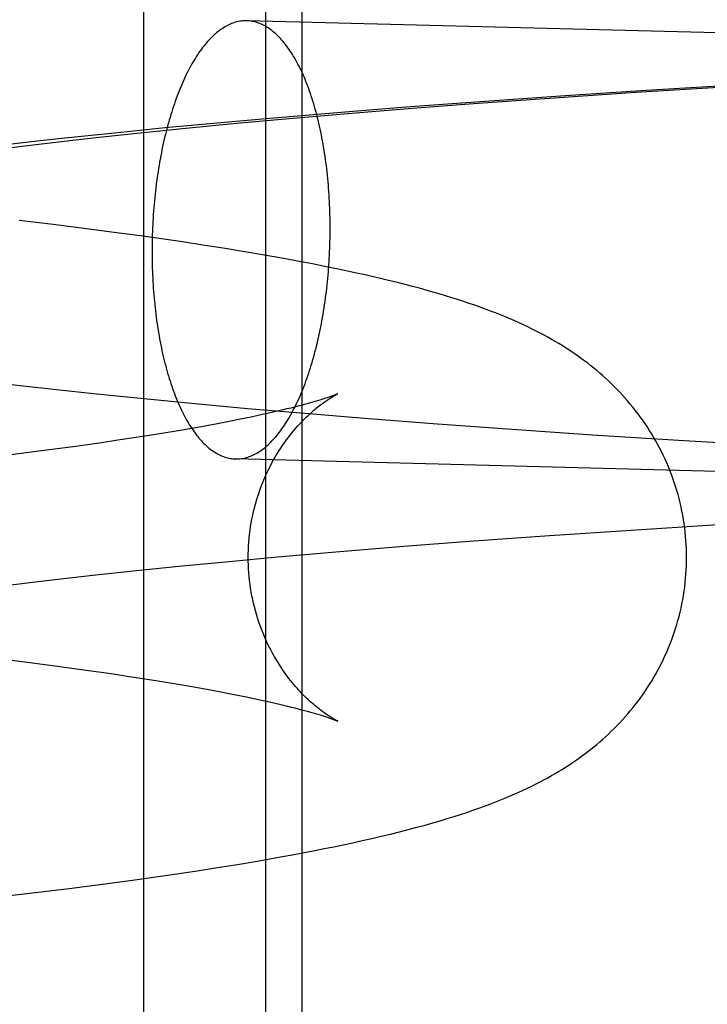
# Model space of a CAD drawing. Header units: inches. Extents: x 0 to 268, y 0 to 174.
# Tile 22 of 79: x 86.0413 to 86.1025, y 88.5235 to 88.6112. Entities that reach past the tile are written whole.
import ezdxf

# ---------------------------------------------------------------- set-up
doc = ezdxf.new("R2010")
doc.units = ezdxf.units.IN
doc.header["$LTSCALE"] = 14.749625
doc.header["$MEASUREMENT"] = 0
doc.linetypes.add('HIDDEN', pattern=[0.2, 0.1, -0.1])
doc.layers.add('DEFAULT_2', color=8, linetype='HIDDEN')

msp = doc.modelspace()

# ---------------------------------------------------------------- linework, layer by layer
at = {"layer": 'DEFAULT_2', "color": 8, "linetype": 'HIDDEN'}
for p, q in [((86.052353, 88.620207), (86.052353, 88.463957)), ((86.063189, 88.620207), (86.063189, 88.463957)), ((86.066423, 88.620207), (86.066423, 88.463957)), ((86.268949, 88.605685), (86.061527, 88.611058)), ((86.106012, 88.605384), (86.097054, 88.604846)), ((86.088864, 88.604214), (86.096146, 88.604702)), ((86.097054, 88.604846), (86.08943, 88.604352)), ((86.096146, 88.604702), (86.104759, 88.605236)), ((86.081888, 88.603826), (86.075687, 88.603365)), ((86.075874, 88.603253), (86.081711, 88.6037)), ((86.081711, 88.6037), (86.088864, 88.604214)), ((86.08943, 88.604352), (86.081888, 88.603826)), ((86.069582, 88.602881), (86.063589, 88.602376)), ((86.064621, 88.602308), (86.070171, 88.602788)), ((86.075687, 88.603365), (86.069582, 88.602881)), ((86.070171, 88.602788), (86.075874, 88.603253)), ((86.058885, 88.601956), (86.05427, 88.601522)), ((86.05611, 88.601508), (86.060305, 88.601912)), ((86.063589, 88.602376), (86.058885, 88.601956)), ((86.060305, 88.601912), (86.064621, 88.602308)), ((86.049752, 88.601074), (86.045336, 88.600611)), ((86.048122, 88.600675), (86.052046, 88.601095)), ((86.05427, 88.601522), (86.049752, 88.601074)), ((86.052046, 88.601095), (86.05611, 88.601508)), ((86.042094, 88.600254), (86.038916, 88.599888)), ((86.045336, 88.600611), (86.042094, 88.600254)), ((86.042522, 88.600034), (86.045278, 88.600356)), ((86.045278, 88.600356), (86.048122, 88.600675)), ((86.039859, 88.599709), (86.042522, 88.600034)), ((86.044299, 88.592928), (86.04127, 88.593291)), ((86.047267, 88.592556), (86.044299, 88.592928)), ((86.050174, 88.592174), (86.047267, 88.592556)), ((86.052077, 88.591914), (86.050174, 88.592174)), ((86.053953, 88.591649), (86.052077, 88.591914)), ((86.055802, 88.591378), (86.053953, 88.591649)), ((86.057624, 88.591102), (86.055802, 88.591378)), ((86.059419, 88.59082), (86.057624, 88.591102)), ((86.061186, 88.590531), (86.059419, 88.59082)), ((86.06293, 88.590234), (86.061186, 88.590531)), ((86.064659, 88.589928), (86.06293, 88.590234)), ((86.038222, 88.578962), (86.041381, 88.578594)), ((86.041381, 88.578594), (86.044603, 88.578236)), ((86.044603, 88.578236), (86.047887, 88.577886)), ((86.047887, 88.577886), (86.052356, 88.577432)), ((86.052356, 88.577432), (86.056924, 88.576993)), ((86.056924, 88.576993), (86.061583, 88.576568)), ((86.061583, 88.576568), (86.066327, 88.576157)), ((86.060966, 88.575597), (86.059967, 88.575399)), ((86.061908, 88.575791), (86.060966, 88.575597)), ((86.062793, 88.57598), (86.061908, 88.575791)), ((86.063621, 88.576164), (86.062793, 88.57598)), ((86.064392, 88.576342), (86.063621, 88.576164)), ((86.066327, 88.576157), (86.072364, 88.575662)), ((86.072364, 88.575662), (86.078505, 88.57519)), ((86.056642, 88.574785), (86.055427, 88.574576)), ((86.057804, 88.574993), (86.056642, 88.574785)), ((86.058913, 88.575197), (86.057804, 88.574993)), ((86.059967, 88.575399), (86.058913, 88.575197)), ((86.078505, 88.57519), (86.084733, 88.574738)), ((86.084733, 88.574738), (86.092298, 88.574226)), ((86.051476, 88.573939), (86.050061, 88.573725)), ((86.052843, 88.574152), (86.051476, 88.573939)), ((86.05416, 88.574365), (86.052843, 88.574152)), ((86.055427, 88.574576), (86.05416, 88.574365)), ((86.092298, 88.574226), (86.099933, 88.573743)), ((86.046318, 88.573188), (86.043938, 88.572867)), ((86.048598, 88.57351), (86.046318, 88.573188)), ((86.050061, 88.573725), (86.048598, 88.57351)), ((86.099933, 88.573743), (86.108888, 88.57322)), ((86.041462, 88.572547), (86.038894, 88.572229)), ((86.043938, 88.572867), (86.041462, 88.572547)), ((86.26794, 88.566698), (86.060517, 88.572071)), ((86.095742, 88.565742), (86.104346, 88.566277)), ((86.081326, 88.564738), (86.088468, 88.565253)), ((86.088468, 88.565253), (86.095742, 88.565742)), ((86.069807, 88.563824), (86.075499, 88.564289)), ((86.075499, 88.564289), (86.081326, 88.564738)), ((86.059964, 88.562946), (86.06427, 88.563342)), ((86.06427, 88.563342), (86.069807, 88.563824)), ((86.051729, 88.562129), (86.055781, 88.562542)), ((86.055781, 88.562542), (86.059964, 88.562946)), ((86.044984, 88.561389), (86.047818, 88.561708)), ((86.047818, 88.561708), (86.051729, 88.562129)), ((86.039587, 88.560741), (86.042239, 88.561066)), ((86.042239, 88.561066), (86.044984, 88.561389)), ((86.039929, 88.554238), (86.042457, 88.55392)), ((86.042457, 88.55392), (86.044891, 88.5536)), ((86.044891, 88.5536), (86.047228, 88.553279)), ((86.047228, 88.553279), (86.049464, 88.552958)), ((86.049464, 88.552958), (86.050897, 88.552744)), ((86.050897, 88.552744), (86.052282, 88.552531)), ((86.052282, 88.552531), (86.053617, 88.552318)), ((86.053617, 88.552318), (86.054903, 88.552107)), ((86.054903, 88.552107), (86.056138, 88.551897)), ((86.056138, 88.551897), (86.057321, 88.551689)), ((86.057321, 88.551689), (86.058451, 88.551483)), ((86.058451, 88.551483), (86.059526, 88.55128)), ((86.059526, 88.55128), (86.060547, 88.551081)), ((86.060547, 88.551081), (86.061512, 88.550886)), ((86.061512, 88.550886), (86.06242, 88.550695)), ((86.06242, 88.550695), (86.063272, 88.550509)), ((86.065895, 88.536893), (86.067583, 88.537216)), ((86.060715, 88.535985), (86.062468, 88.53628)), ((86.062468, 88.53628), (86.064193, 88.536582)), ((86.064193, 88.536582), (86.065895, 88.536893)), ((86.055298, 88.535142), (86.05713, 88.535417)), ((86.05713, 88.535417), (86.058935, 88.535698)), ((86.058935, 88.535698), (86.060715, 88.535985)), ((86.048679, 88.534222), (86.051557, 88.534608)), ((86.051557, 88.534608), (86.053441, 88.534872)), ((86.053441, 88.534872), (86.055298, 88.535142)), ((86.039677, 88.533119), (86.042737, 88.533477)), ((86.042737, 88.533477), (86.045739, 88.533845)), ((86.045739, 88.533845), (86.048679, 88.534222))]:
    msp.add_line(p, q, dxfattribs=at)
for points in [[(86.06151, 88.611058), (86.061388, 88.611059), (86.061266, 88.611054), (86.061144, 88.611045), (86.061022, 88.611031), (86.0609, 88.611013), (86.060778, 88.61099), (86.060656, 88.610963), (86.060534, 88.610931), (86.060413, 88.610894), (86.060291, 88.610853), (86.06017, 88.610807), (86.060049, 88.610756), (86.059928, 88.610701), (86.059807, 88.610642), (86.059687, 88.610578), (86.059566, 88.610509), (86.059447, 88.610436), (86.059327, 88.610359), (86.059208, 88.610277), (86.05909, 88.61019), (86.058972, 88.610099), (86.058854, 88.610004), (86.058737, 88.609905), (86.058621, 88.609801), (86.058505, 88.609692), (86.058389, 88.60958), (86.058274, 88.609463), (86.05816, 88.609342), (86.058047, 88.609217), (86.057934, 88.609087), (86.057822, 88.608953), (86.057711, 88.608816), (86.057601, 88.608674), (86.057491, 88.608528), (86.057382, 88.608378), (86.057274, 88.608224), (86.057167, 88.608066), (86.057061, 88.607904), (86.056956, 88.607739), (86.056852, 88.607569), (86.056748, 88.607396), (86.056646, 88.607219), (86.056545, 88.607038), (86.056445, 88.606854), (86.056346, 88.606666), (86.056248, 88.606474), (86.056151, 88.606279), (86.056056, 88.60608), (86.055961, 88.605878), (86.055868, 88.605672), (86.055776, 88.605464), (86.055685, 88.605251), (86.055596, 88.605036), (86.055507, 88.604817), (86.05542, 88.604596), (86.055335, 88.604371), (86.05525, 88.604143), (86.055168, 88.603912), (86.055086, 88.603678), (86.055006, 88.603442), (86.054927, 88.603202), (86.05485, 88.60296), (86.054774, 88.602715), (86.0547, 88.602468), (86.054627, 88.602217), (86.054556, 88.601965), (86.054486, 88.60171), (86.054418, 88.601452), (86.054352, 88.601192), (86.054287, 88.60093), (86.054223, 88.600666), (86.054161, 88.600399), (86.054101, 88.60013), (86.054043, 88.59986), (86.053986, 88.599587), (86.053931, 88.599312), (86.053877, 88.599036), (86.053825, 88.598758), (86.053775, 88.598478), (86.053727, 88.598196), (86.05368, 88.597913), (86.053635, 88.597629), (86.053592, 88.597343), (86.05355, 88.597055), (86.053511, 88.596767), (86.053473, 88.596477), (86.053437, 88.596186), (86.053402, 88.595893), (86.05337, 88.5956), (86.053339, 88.595306), (86.05331, 88.595011), (86.053283, 88.594715), (86.053258, 88.594418), (86.053235, 88.594121), (86.053213, 88.593823), (86.053194, 88.593525), (86.053176, 88.593226), (86.05316, 88.592927), (86.053146, 88.592627), (86.053134, 88.592327), (86.053123, 88.592027), (86.053115, 88.591727), (86.053108, 88.591427), (86.053104, 88.591126), (86.053101, 88.590826), (86.0531, 88.590526)], [(86.068944, 88.592603), (86.068943, 88.592902), (86.068941, 88.593202), (86.068936, 88.593501), (86.068929, 88.593799), (86.068921, 88.594097), (86.068911, 88.594395), (86.068898, 88.594691), (86.068884, 88.594987), (86.068868, 88.595282), (86.068851, 88.595577), (86.068831, 88.59587), (86.068809, 88.596162), (86.068786, 88.596453), (86.068761, 88.596743), (86.068734, 88.597032), (86.068705, 88.59732), (86.068674, 88.597606), (86.068642, 88.597891), (86.068608, 88.598174), (86.068572, 88.598455), (86.068534, 88.598735), (86.068494, 88.599014), (86.068453, 88.59929), (86.068409, 88.599565), (86.068364, 88.599838), (86.068318, 88.600109), (86.068269, 88.600377), (86.068219, 88.600644), (86.068167, 88.600909), (86.068114, 88.601171), (86.068059, 88.601431), (86.068002, 88.601689), (86.067943, 88.601944), (86.067883, 88.602197), (86.067821, 88.602447), (86.067758, 88.602695), (86.067693, 88.60294), (86.067626, 88.603183), (86.067558, 88.603423), (86.067488, 88.603659), (86.067417, 88.603893), (86.067344, 88.604125), (86.06727, 88.604353), (86.067194, 88.604578), (86.067117, 88.6048), (86.067038, 88.605019), (86.066958, 88.605234), (86.066877, 88.605447), (86.066794, 88.605656), (86.06671, 88.605861), (86.066624, 88.606064), (86.066537, 88.606263), (86.066449, 88.606458), (86.066359, 88.60665), (86.066269, 88.606839), (86.066176, 88.607023), (86.066083, 88.607204), (86.065989, 88.607382), (86.065893, 88.607555), (86.065796, 88.607725), (86.065698, 88.607891), (86.065599, 88.608053), (86.065499, 88.608211), (86.065398, 88.608366), (86.065296, 88.608516), (86.065193, 88.608662), (86.065088, 88.608804), (86.064983, 88.608943), (86.064877, 88.609076), (86.06477, 88.609206), (86.064662, 88.609332), (86.064553, 88.609453), (86.064444, 88.609571), (86.064333, 88.609684), (86.064222, 88.609792), (86.06411, 88.609896), (86.063997, 88.609996), (86.063884, 88.610092), (86.06377, 88.610183), (86.063655, 88.61027), (86.06354, 88.610352), (86.063424, 88.61043), (86.063307, 88.610504), (86.06319, 88.610572), (86.063073, 88.610637), (86.062955, 88.610697), (86.062836, 88.610752), (86.062717, 88.610803), (86.062598, 88.610849), (86.062478, 88.610891), (86.062358, 88.610928), (86.062237, 88.61096), (86.062117, 88.610988), (86.061996, 88.611012), (86.061875, 88.61103), (86.061753, 88.611044), (86.061632, 88.611054), (86.061527, 88.611058)], [(86.060534, 88.572071), (86.060656, 88.572071), (86.060778, 88.572075), (86.0609, 88.572084), (86.061022, 88.572098), (86.061144, 88.572116), (86.061266, 88.572139), (86.061388, 88.572166), (86.06151, 88.572199), (86.061632, 88.572235), (86.061753, 88.572277), (86.061875, 88.572322), (86.061996, 88.572373), (86.062117, 88.572428), (86.062237, 88.572487), (86.062358, 88.572551), (86.062478, 88.57262), (86.062598, 88.572693), (86.062717, 88.572771), (86.062836, 88.572853), (86.062955, 88.572939), (86.063073, 88.57303), (86.06319, 88.573125), (86.063307, 88.573225), (86.063424, 88.573329), (86.06354, 88.573437), (86.063655, 88.573549), (86.06377, 88.573666), (86.063884, 88.573787), (86.063997, 88.573913), (86.06411, 88.574042), (86.064222, 88.574176), (86.064333, 88.574314), (86.064444, 88.574455), (86.064553, 88.574601), (86.064662, 88.574751), (86.06477, 88.574905), (86.064877, 88.575063), (86.064983, 88.575225), (86.065088, 88.575391), (86.065193, 88.57556), (86.065296, 88.575733), (86.065398, 88.57591), (86.065499, 88.576091), (86.065599, 88.576276), (86.065698, 88.576464), (86.065796, 88.576655), (86.065893, 88.576851), (86.065989, 88.577049), (86.066083, 88.577251), (86.066176, 88.577457), (86.066269, 88.577666), (86.066359, 88.577878), (86.066449, 88.578093), (86.066537, 88.578312), (86.066624, 88.578534), (86.06671, 88.578758), (86.066794, 88.578986), (86.066877, 88.579217), (86.066958, 88.579451), (86.067038, 88.579688), (86.067117, 88.579927), (86.067194, 88.580169), (86.06727, 88.580414), (86.067344, 88.580662), (86.067417, 88.580912), (86.067488, 88.581165), (86.067558, 88.58142), (86.067626, 88.581677), (86.067693, 88.581937), (86.067758, 88.582199), (86.067821, 88.582464), (86.067883, 88.58273), (86.067943, 88.582999), (86.068002, 88.58327), (86.068059, 88.583542), (86.068114, 88.583817), (86.068167, 88.584093), (86.068219, 88.584371), (86.068269, 88.584651), (86.068318, 88.584933), (86.068364, 88.585216), (86.068409, 88.5855), (86.068453, 88.585786), (86.068494, 88.586074), (86.068534, 88.586363), (86.068572, 88.586652), (86.068608, 88.586944), (86.068642, 88.587236), (86.068674, 88.587529), (86.068705, 88.587823), (86.068734, 88.588118), (86.068761, 88.588414), (86.068786, 88.588711), (86.068809, 88.589008), (86.068831, 88.589306), (86.068851, 88.589604), (86.068868, 88.589903), (86.068884, 88.590203), (86.068898, 88.590502), (86.068911, 88.590802), (86.068921, 88.591102), (86.068929, 88.591402), (86.068936, 88.591703), (86.068941, 88.592003), (86.068943, 88.592303), (86.068944, 88.592603)], [(86.0531, 88.590526), (86.053101, 88.590227), (86.053104, 88.589927), (86.053108, 88.589628), (86.053115, 88.58933), (86.053123, 88.589032), (86.053134, 88.588735), (86.053146, 88.588438), (86.05316, 88.588142), (86.053176, 88.587847), (86.053194, 88.587553), (86.053213, 88.587259), (86.053235, 88.586967), (86.053258, 88.586676), (86.053283, 88.586386), (86.05331, 88.586097), (86.053339, 88.58581), (86.05337, 88.585523), (86.053402, 88.585239), (86.053437, 88.584955), (86.053473, 88.584674), (86.053511, 88.584394), (86.05355, 88.584116), (86.053592, 88.583839), (86.053635, 88.583564), (86.05368, 88.583291), (86.053727, 88.583021), (86.053775, 88.582752), (86.053825, 88.582485), (86.053877, 88.582221), (86.053931, 88.581958), (86.053986, 88.581698), (86.054043, 88.58144), (86.054101, 88.581185), (86.054161, 88.580932), (86.054223, 88.580682), (86.054287, 88.580434), (86.054352, 88.580189), (86.054418, 88.579946), (86.054486, 88.579707), (86.054556, 88.57947), (86.054627, 88.579236), (86.0547, 88.579005), (86.054774, 88.578777), (86.05485, 88.578552), (86.054927, 88.57833), (86.055006, 88.578111), (86.055086, 88.577895), (86.055168, 88.577683), (86.05525, 88.577474), (86.055335, 88.577268), (86.05542, 88.577065), (86.055507, 88.576866), (86.055596, 88.576671), (86.055685, 88.576479), (86.055776, 88.576291), (86.055868, 88.576106), (86.055961, 88.575925), (86.056056, 88.575747), (86.056151, 88.575574), (86.056248, 88.575404), (86.056346, 88.575238), (86.056445, 88.575076), (86.056545, 88.574918), (86.056646, 88.574764), (86.056748, 88.574613), (86.056852, 88.574467), (86.056956, 88.574325), (86.057061, 88.574187), (86.057167, 88.574053), (86.057274, 88.573923), (86.057382, 88.573797), (86.057491, 88.573676), (86.057601, 88.573559), (86.057711, 88.573446), (86.057822, 88.573337), (86.057934, 88.573233), (86.058047, 88.573133), (86.05816, 88.573037), (86.058274, 88.572946), (86.058389, 88.572859), (86.058505, 88.572777), (86.058621, 88.572699), (86.058737, 88.572626), (86.058854, 88.572557), (86.058972, 88.572492), (86.05909, 88.572432), (86.059208, 88.572377), (86.059327, 88.572326), (86.059447, 88.57228), (86.059566, 88.572238), (86.059687, 88.572201), (86.059807, 88.572169), (86.059928, 88.572141), (86.060049, 88.572118), (86.06017, 88.572099), (86.060291, 88.572085), (86.060413, 88.572076), (86.060517, 88.572071)], [(86.10066, 88.563297), (86.100657, 88.563648), (86.100648, 88.564028), (86.100631, 88.564409), (86.100607, 88.564789), (86.100576, 88.565168), (86.100539, 88.565547), (86.100494, 88.565925), (86.100443, 88.566302), (86.100385, 88.566678), (86.10032, 88.567053), (86.100249, 88.567425), (86.100171, 88.567796), (86.100086, 88.568166), (86.099994, 88.568533), (86.099897, 88.568898), (86.099793, 88.56926), (86.099682, 88.56962), (86.099566, 88.569978), (86.099443, 88.570332), (86.099314, 88.570684), (86.09918, 88.571033), (86.099039, 88.571378), (86.098893, 88.57172), (86.098741, 88.572059), (86.098584, 88.572394), (86.098422, 88.572726), (86.098254, 88.573054), (86.098081, 88.573378), (86.097903, 88.573699), (86.09772, 88.574015), (86.097533, 88.574328), (86.09734, 88.574637), (86.097144, 88.574941), (86.096943, 88.575241), (86.096737, 88.575536), (86.096528, 88.575827), (86.096315, 88.576114), (86.096099, 88.576396), (86.095878, 88.576674), (86.095654, 88.576947), (86.095426, 88.577216), (86.095194, 88.577482), (86.094958, 88.577744), (86.094718, 88.578003), (86.094473, 88.578259), (86.094224, 88.578511), (86.09397, 88.57876), (86.093714, 88.579005), (86.093454, 88.579245), (86.093193, 88.57948), (86.092931, 88.57971), (86.092667, 88.579933), (86.092403, 88.580152), (86.092136, 88.580366), (86.091868, 88.580576), (86.091596, 88.580782), (86.091321, 88.580985), (86.091043, 88.581186), (86.09076, 88.581384), (86.090474, 88.581579), (86.090183, 88.581772), (86.089887, 88.581963), (86.089586, 88.582152), (86.08928, 88.582339), (86.088968, 88.582525), (86.08865, 88.582709), (86.088324, 88.582893), (86.087989, 88.583076), (86.087643, 88.58326), (86.087287, 88.583444), (86.086921, 88.583628), (86.086545, 88.583812), (86.086161, 88.583993), (86.085769, 88.584174), (86.085368, 88.584353), (86.084958, 88.584531), (86.084539, 88.584707), (86.084111, 88.584882), (86.083672, 88.585057), (86.083223, 88.58523), (86.082763, 88.585402), (86.082292, 88.585574), (86.08181, 88.585744), (86.081316, 88.585914), (86.08081, 88.586083), (86.080292, 88.586251), (86.079762, 88.586418), (86.079219, 88.586585), (86.07866, 88.586751), (86.078086, 88.586918), (86.077496, 88.587085), (86.076888, 88.587252), (86.07626, 88.58742), (86.075613, 88.587588), (86.074945, 88.587758), (86.074255, 88.587928), (86.073543, 88.588099), (86.072811, 88.58827), (86.072059, 88.588441), (86.07129, 88.588612), (86.070503, 88.588782), (86.069701, 88.588951), (86.068886, 88.589119), (86.068058, 88.589285), (86.06722, 88.589449), (86.066373, 88.589611), (86.064659, 88.589928)], [(86.06166, 88.563297), (86.061663, 88.563622), (86.061673, 88.56397), (86.061689, 88.564318), (86.061713, 88.564665), (86.061742, 88.565011), (86.061779, 88.565356), (86.061822, 88.5657), (86.061871, 88.566041), (86.061927, 88.566381), (86.061989, 88.566718), (86.062058, 88.567053), (86.062132, 88.567385), (86.062212, 88.567713), (86.062298, 88.568038), (86.062389, 88.56836), (86.062486, 88.568677), (86.062588, 88.56899), (86.062694, 88.569298), (86.062806, 88.569602), (86.062921, 88.5699), (86.063041, 88.570193), (86.063164, 88.570481), (86.063291, 88.570763), (86.063422, 88.57104), (86.063555, 88.571311), (86.063692, 88.571576), (86.063831, 88.571835), (86.063972, 88.572088), (86.064115, 88.572335), (86.06426, 88.572576), (86.064406, 88.572809), (86.064553, 88.573036), (86.064701, 88.573257), (86.064849, 88.57347), (86.064997, 88.573678), (86.065145, 88.573878), (86.065293, 88.574072), (86.06544, 88.57426), (86.065587, 88.574442), (86.065733, 88.574617), (86.065878, 88.574787), (86.066022, 88.57495), (86.066164, 88.575108), (86.066305, 88.57526), (86.066445, 88.575407), (86.066583, 88.575548), (86.066719, 88.575684), (86.066854, 88.575815), (86.066987, 88.575941), (86.067118, 88.576063), (86.067247, 88.57618), (86.067374, 88.576292), (86.067499, 88.5764), (86.067621, 88.576503), (86.067741, 88.576602), (86.067858, 88.576697), (86.067973, 88.576787), (86.068085, 88.576874), (86.068194, 88.576956), (86.0683, 88.577034), (86.068403, 88.577109), (86.068503, 88.57718), (86.0686, 88.577247), (86.068693, 88.57731), (86.068784, 88.57737), (86.068871, 88.577427), (86.068955, 88.57748), (86.069035, 88.57753), (86.069111, 88.577577), (86.069183, 88.577619), (86.06925, 88.577659), (86.069312, 88.577694), (86.06937, 88.577727), (86.069423, 88.577756), (86.069471, 88.577782), (86.069514, 88.577804), (86.069551, 88.577824), (86.069583, 88.57784), (86.069608, 88.577852), (86.069627, 88.577861), (86.06964, 88.577867), (86.069644, 88.577869)], [(86.069644, 88.577869), (86.069634, 88.577865), (86.069617, 88.577858), (86.069592, 88.577847), (86.069559, 88.577833), (86.069517, 88.577816), (86.069466, 88.577795), (86.069406, 88.577772), (86.069336, 88.577745), (86.069256, 88.577715), (86.069166, 88.577682), (86.069065, 88.577646), (86.068953, 88.577606), (86.068829, 88.577564), (86.068694, 88.577518), (86.068547, 88.577469), (86.068387, 88.577418), (86.068215, 88.577363), (86.06803, 88.577306), (86.067832, 88.577246), (86.067621, 88.577183), (86.067397, 88.577118), (86.06716, 88.57705), (86.066908, 88.57698), (86.066643, 88.576908), (86.066364, 88.576833), (86.066071, 88.576756), (86.065763, 88.576677), (86.065442, 88.576596), (86.065106, 88.576513), (86.064756, 88.576428), (86.064392, 88.576342)], [(86.06964, 88.548727), (86.069644, 88.548725), (86.069639, 88.548728), (86.069625, 88.548734), (86.069605, 88.548744), (86.069579, 88.548757), (86.069547, 88.548773), (86.069509, 88.548793), (86.069465, 88.548816), (86.069417, 88.548842), (86.069363, 88.548872), (86.069304, 88.548904), (86.069241, 88.548941), (86.069174, 88.54898), (86.069102, 88.549023), (86.069026, 88.54907), (86.068945, 88.54912), (86.068861, 88.549174), (86.068773, 88.549231), (86.068682, 88.549292), (86.068588, 88.549356), (86.06849, 88.549424), (86.06839, 88.549495), (86.068286, 88.54957), (86.06818, 88.549648), (86.068071, 88.549731), (86.06796, 88.549817), (86.067845, 88.549908), (86.067729, 88.550002), (86.067609, 88.550101), (86.067487, 88.550204), (86.067363, 88.550312), (86.067236, 88.550424), (86.067108, 88.550541), (86.066977, 88.550663), (86.066844, 88.550789), (86.066709, 88.55092), (86.066573, 88.551057), (86.066435, 88.551198), (86.066295, 88.551345), (86.066154, 88.551498), (86.066011, 88.551656), (86.065867, 88.55182), (86.065722, 88.55199), (86.065577, 88.552165), (86.06543, 88.552347), (86.065283, 88.552535), (86.065135, 88.552729), (86.064987, 88.55293), (86.06484, 88.553137), (86.064692, 88.55335), (86.064545, 88.553571), (86.064398, 88.553798), (86.064252, 88.554032), (86.064107, 88.554272), (86.063965, 88.554519), (86.063824, 88.554772), (86.063685, 88.555031), (86.063549, 88.555296), (86.063416, 88.555567), (86.063286, 88.555843), (86.063159, 88.556125), (86.063036, 88.556413), (86.062917, 88.556705), (86.062801, 88.557004), (86.06269, 88.557307), (86.062584, 88.557615), (86.062483, 88.557928), (86.062386, 88.558244), (86.062295, 88.558565), (86.06221, 88.55889), (86.06213, 88.559218), (86.062056, 88.559549), (86.061988, 88.559883), (86.061926, 88.56022), (86.06187, 88.560559), (86.061821, 88.560901), (86.061778, 88.561244), (86.061742, 88.561588), (86.061712, 88.561934), (86.061689, 88.562281), (86.061673, 88.562628), (86.061663, 88.562975), (86.06166, 88.563297)], [(86.067583, 88.537216), (86.068425, 88.537383), (86.069268, 88.537554), (86.070114, 88.53773), (86.070961, 88.537911), (86.071808, 88.538097), (86.07265, 88.538287), (86.073486, 88.538482), (86.074308, 88.53868), (86.075116, 88.53888), (86.075902, 88.539081), (86.07666, 88.539281), (86.077388, 88.53948), (86.07808, 88.539675), (86.078741, 88.539867), (86.079373, 88.540056), (86.079977, 88.540244), (86.080559, 88.54043), (86.081118, 88.540614), (86.081657, 88.540797), (86.082176, 88.540979), (86.082673, 88.541159), (86.083152, 88.541337), (86.083613, 88.541514), (86.084059, 88.541691), (86.084493, 88.541868), (86.084917, 88.542046), (86.085331, 88.542225), (86.085736, 88.542406), (86.086132, 88.542587), (86.086518, 88.54277), (86.086896, 88.542954), (86.087264, 88.543139), (86.087623, 88.543324), (86.087973, 88.54351), (86.088313, 88.543695), (86.088643, 88.543881), (86.088965, 88.544067), (86.089278, 88.544254), (86.089585, 88.544441), (86.089886, 88.54463), (86.090182, 88.544821), (86.090472, 88.545014), (86.090759, 88.54521), (86.091042, 88.545408), (86.091322, 88.545609), (86.091598, 88.545814), (86.091871, 88.546021), (86.09214, 88.546232), (86.092406, 88.546445), (86.092669, 88.546663), (86.09293, 88.546884), (86.093189, 88.547111), (86.093448, 88.547343), (86.093705, 88.547581), (86.093961, 88.547825), (86.094214, 88.548073), (86.094464, 88.548326), (86.09471, 88.548583), (86.094951, 88.548842), (86.095187, 88.549104), (86.09542, 88.54937), (86.095648, 88.54964), (86.095872, 88.549913), (86.096093, 88.550191), (86.09631, 88.550473), (86.096523, 88.550759), (86.096732, 88.55105), (86.096937, 88.551346), (86.097138, 88.551645), (86.097335, 88.55195), (86.097528, 88.552258), (86.097716, 88.552571), (86.097899, 88.552888), (86.098077, 88.553209), (86.09825, 88.553533), (86.098418, 88.553861), (86.098581, 88.554193), (86.098738, 88.554529), (86.09889, 88.554867), (86.099036, 88.55521), (86.099177, 88.555555), (86.099312, 88.555904), (86.099441, 88.556256), (86.099564, 88.556611), (86.09968, 88.556968), (86.099791, 88.557328), (86.099895, 88.557691), (86.099993, 88.558056), (86.100085, 88.558424), (86.100169, 88.558793), (86.100248, 88.559164), (86.100319, 88.559537), (86.100384, 88.559912), (86.100443, 88.560288), (86.100494, 88.560665), (86.100539, 88.561043), (86.100576, 88.561422), (86.100607, 88.561802), (86.100631, 88.562183), (86.100648, 88.562563), (86.100657, 88.562944), (86.10066, 88.563297)], [(86.063272, 88.550509), (86.064066, 88.550329), (86.064442, 88.550241), (86.064804, 88.550155), (86.065151, 88.550071), (86.065484, 88.549988), (86.065803, 88.549907), (86.066108, 88.549829), (86.066399, 88.549752), (86.066676, 88.549678), (86.066939, 88.549606), (86.067189, 88.549536), (86.067425, 88.549468), (86.067647, 88.549404), (86.067856, 88.549341), (86.068052, 88.549282), (86.068235, 88.549225), (86.068405, 88.549171), (86.068562, 88.54912), (86.068708, 88.549072), (86.068842, 88.549026), (86.06964, 88.548727)]]:
    msp.add_lwpolyline(points, dxfattribs=at)
msp.add_arc((86.333259, 88.418457), 0.25, 90, 270, dxfattribs=at)

doc.saveas('drawing.dxf')
